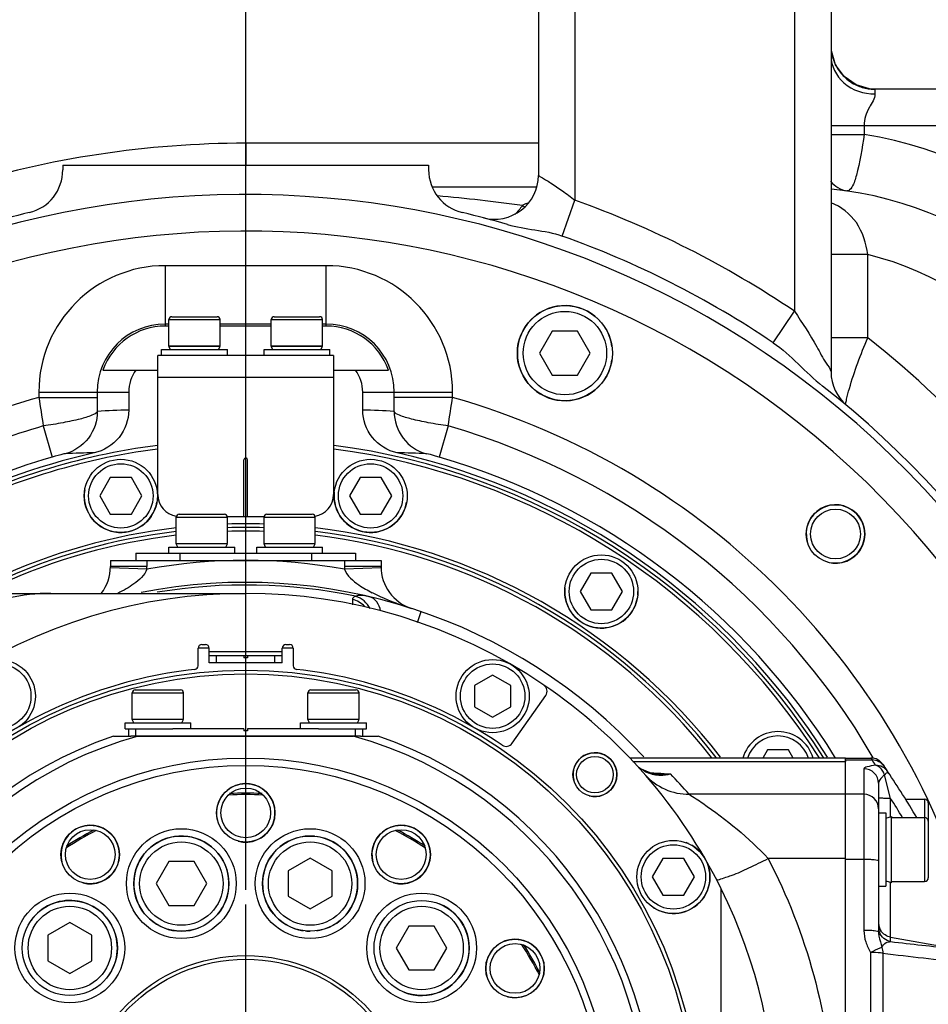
# Model space of a CAD drawing. Header units: millimetres. Extents: x 0 to 11890, y 0 to 8410.
# Tile 22 of 86: x 4151 to 4275, y 7067 to 7201. Entities that reach past the tile are written whole.
import ezdxf

# ---------------------------------------------------------------- set-up
doc = ezdxf.new("R2010")
doc.units = ezdxf.units.MM
doc.header["$LTSCALE"] = 653.95
doc.linetypes.add('CENTER', pattern=[0.6, 0.375, -0.075, 0.075, -0.075])
doc.layers.get('0').update_dxf_attribs({"linetype": 'CONTINUOUS'})
for name, color, linetype in [('204101000043_DXF_AXIS', 7, 'CONTINUOUS'), ('204101000043_DXF_DIMENSION', 7, 'CONTINUOUS'), ('304102000002DXF_CONTINUOUS_LINE', 7, 'CONTINUOUS'), ('304102000043DXF_CONTINUOUS_LINE', 7, 'CONTINUOUS'), ('304103000024DXF_CONTINUOUS_LINE', 7, 'CONTINUOUS'), ('304103000171DXF_CONTINUOUS_LINE', 7, 'CONTINUOUS'), ('304103000172DXF_CONTINUOUS_LINE', 7, 'CONTINUOUS'), ('304104000203DXF_CONTINUOUS_LINE', 7, 'CONTINUOUS'), ('304104000732DXF_CONTINUOUS_LINE', 7, 'CONTINUOUS'), ('304105000006DXF_CONTINUOUS_LINE', 7, 'CONTINUOUS'), ('304105000012DXF_CONTINUOUS_LINE', 7, 'CONTINUOUS'), ('304105000043DXF_CONTINUOUS_LINE', 7, 'CONTINUOUS'), ('304105000046_DXF_DIMENSION', 7, 'CONTINUOUS'), ('304105000150DXF_CONTINUOUS_LINE', 7, 'CONTINUOUS'), ('304301000039DXF_CONTINUOUS_LINE', 7, 'CONTINUOUS'), ('304301000101DXF_CONTINUOUS_LINE', 7, 'CONTINUOUS'), ('501023000020DXF_CONTINUOUS_LINE', 7, 'CONTINUOUS'), ('501023000047DXF_CONTINUOUS_LINE', 7, 'CONTINUOUS'), ('501023000062DXF_CONTINUOUS_LINE', 7, 'CONTINUOUS'), ('501023000114DXF_CONTINUOUS_LINE', 7, 'CONTINUOUS'), ('501023000246DXF_CONTINUOUS_LINE', 7, 'CONTINUOUS'), ('501023000258DXF_CONTINUOUS_LINE', 7, 'CONTINUOUS'), ('504001000006DXF_CONTINUOUS_LINE', 7, 'CONTINUOUS'), ('504001000007DXF_CONTINUOUS_LINE', 7, 'CONTINUOUS'), ('604006000001DXF_CONTINUOUS_LINE', 7, 'CONTINUOUS'), ('604006000002DXF_CONTINUOUS_LINE', 7, 'CONTINUOUS'), ('604006000004DXF_CONTINUOUS_LINE', 7, 'CONTINUOUS'), ('604006000006DXF_CONTINUOUS_LINE', 7, 'CONTINUOUS')]:
    doc.layers.add(name, color=color, linetype=linetype)
doc.styles.get("Standard").update_dxf_attribs({"font": 'txt', "width": 0.7})
doc.dimstyles.new('DIMSTYLE_6', dxfattribs={"dimtxt": 100, "dimasz": 60, "dimexe": 2, "dimexo": 0.2, "dimgap": 2.5, "dimtad": 1, "dimdsep": 46, "dimtxsty": 'Standard', "dimblk": '_FILLED', "dimblk1": '_FILLED', "dimblk2": '_FILLED', "dimcen": 0.09, "dimclrt": 5, "dimazin": 2, "dimtp": 0.01, "dimtm": 0.01, "dimtfac": 1, "dimtofl": 0, "dimtmove": 0, "dimatfit": 3, "dimldrblk": '_FILLED', "dimfxl": 0, "dimtolj": 1, "dimarcsym": 0})

# ---------------------------------------------------------------- blocks, each defined once
blk = doc.blocks.new('_FILLED')
at = {"color": 0, "linetype": 'ByBlock'}
blk.add_solid([(0, 0), (-1, 0.1667), (-1, -0.1667)], dxfattribs=at)
blk = doc.blocks.new('*D19')
at = {"layer": '204101000043_DXF_DIMENSION', "color": 2, "linetype": 'Continuous'}
for p, q in [((3828.24, 6900.09), (3828.24, 7364.35)), ((4181.44, 7082.18), (4181.44, 7364.35)), ((3828.24, 7344.35), (4004.84, 7344.35)), ((4181.44, 7344.35), (4004.84, 7344.35))]:
    blk.add_line(p, q, dxfattribs=at)
at = {"layer": '204101000043_DXF_DIMENSION', "color": 2, "linetype": 'Continuous', "xscale": 60, "yscale": 60, "zscale": 60, "rotation": 180}
blk.add_blockref('_FILLED', (3828.24, 7344.35), dxfattribs=at)
at = {"layer": '204101000043_DXF_DIMENSION', "color": 2, "linetype": 'Continuous', "xscale": 60, "yscale": 60, "zscale": 60}
blk.add_blockref('_FILLED', (4181.44, 7344.35), dxfattribs=at)
blk = doc.blocks.new('*D20')
at = {"layer": '304105000046_DXF_DIMENSION', "color": 2, "linetype": 'Continuous'}
for p, q in [((4181.44, 7226.45), (4181.44, 7364.35)), ((4384.44, 7112.18), (4384.44, 7364.35)), ((4181.44, 7344.35), (4282.94, 7344.35)), ((4384.44, 7344.35), (4282.94, 7344.35)), ((4282.94, 7344.35), (4623.26, 7344.35))]:
    blk.add_line(p, q, dxfattribs=at)
at = {"layer": '304105000046_DXF_DIMENSION', "color": 2, "linetype": 'Continuous', "xscale": 60, "yscale": 60, "zscale": 60, "rotation": 180}
blk.add_blockref('_FILLED', (4181.44, 7344.35), dxfattribs=at)
at = {"layer": '304105000046_DXF_DIMENSION', "color": 2, "linetype": 'Continuous', "xscale": 60, "yscale": 60, "zscale": 60}
blk.add_blockref('_FILLED', (4384.44, 7344.35), dxfattribs=at)

msp = doc.modelspace()

# ---------------------------------------------------------------- linework, layer by layer
at = {"layer": '204101000043_DXF_AXIS', "color": 7, "linetype": 'CENTER'}
msp.add_line((4181.445, 7050.181), (4181.445, 7080.181), dxfattribs=at)
at = {"layer": '304102000002DXF_CONTINUOUS_LINE', "color": 7, "linetype": 'Continuous'}
for p, q in [((4263.445, 7000.181), (4263.445, 7100.181)), ((4263.445, 7100.181), (4266.89, 7100.181)), ((4268.716, 7099.051), (4268.544, 7099.304)), ((4268.544, 7099.304), (4268.587, 7099.241)), ((4268.564, 7099.275), (4268.544, 7099.304)), ((4268.544, 7099.304), (4268.716, 7099.051)), ((4268.621, 7099.19), (4268.564, 7099.275)), ((4268.716, 7099.051), (4268.621, 7099.19)), ((4269.365, 7098.082), (4269.213, 7098.311)), ((4267.945, 7096.732), (4267.945, 7076.424))]:
    msp.add_line(p, q, dxfattribs=at)
at = {"layer": '304102000002DXF_CONTINUOUS_LINE', "color": 9, "linetype": 'Continuous'}
for p, q in [((4263.445, 7099.913), (4267.059, 7099.913)), ((4266.89, 7100.181), (4267.059, 7099.913)), ((4265.945, 7098.714), (4265.945, 7076.622)), ((4269.597, 7094.662), (4268.746, 7097.881)), ((4265.945, 7095.234), (4263.445, 7095.234)), ((4269.597, 7092.149), (4269.597, 7094.661)), ((4265.945, 7086.319), (4263.445, 7086.319)), ((4269.597, 7075.092), (4269.597, 7083.212)), ((4269.597, 7075.682), (4278.125, 7074.179)), ((4266.834, 7073.608), (4266.833, 7053.166)), ((4268.536, 7073.513), (4268.535, 7053.071))]:
    msp.add_line(p, q, dxfattribs=at)
at = {"layer": '304102000002DXF_CONTINUOUS_LINE', "color": 7, "linetype": 'Continuous'}
for centre, radius, start, end in [((4266.89, 7098.181), 2, 34.17275, 90.00001), ((4144.813, 7015.303), 149.551, 33.71449, 34.0554), ((4144.504, 7015.1), 149.921, 30.87901, 33.71343)]:
    msp.add_arc(centre, radius, start, end, dxfattribs=at)
at = {"layer": '304102000002DXF_CONTINUOUS_LINE', "color": 9, "linetype": 'Continuous'}
for centre, radius, start, end in [((4144.814, 7017.286), 147.55, 33.71448, 34.05539), ((4144.807, 7015.143), 147.972, 31.31134, 32.50585), ((4269.954, 7077.652), 2.009, 180.04614, 195.96348), ((4269.959, 7077.063), 2.014, 180.07862, 198.02901), ((4269.949, 7077.653), 2.005, 196.03678, 211.98917), ((4269.926, 7077.053), 1.981, 198.0606, 199.98814), ((4319.546, 7501.576), 429.399, 263.32012, 264.46449), ((4344.158, 7697.052), 628.108, 263.084932, 264.101496)]:
    msp.add_arc(centre, radius, start, end, dxfattribs=at)
for points in [[(4268.716, 7099.051), (4268.367, 7099.567), (4267.682, 7099.92), (4267.059, 7099.913)], [(4269.212, 7098.312), (4268.865, 7098.833), (4268.174, 7099.193), (4267.548, 7099.184)], [(4269.597, 7075.092), (4268.941, 7075.207), (4268.293, 7075.75), (4268.065, 7076.376)], [(4269.597, 7075.682), (4269.063, 7075.776), (4268.536, 7076.131), (4268.249, 7076.591)], [(4268.389, 7074.289), (4268.484, 7074.043), (4268.533, 7073.776), (4268.536, 7073.513)]]:
    msp.add_open_spline(points, degree=3, dxfattribs=at)
for points, knots in [([(4267.548, 7099.184), (4267.152, 7099.137), (4266.627, 7099.053), (4266.109, 7098.896), (4265.945, 7098.771), (4265.945, 7098.714)], [0, 0, 0, 0, 0.7000864, 0.899823, 1, 1, 1, 1]), ([(4267.945, 7096.732), (4267.945, 7097.238), (4267.513, 7098.295), (4266.454, 7098.714), (4265.945, 7098.714)], [0, 0, 0, 0, 0.4984149, 1, 1, 1, 1]), ([(4268.747, 7097.881), (4268.698, 7098.052), (4268.472, 7098.605), (4267.97, 7099.117), (4267.548, 7099.184)], [0, 0, 0, 0, 0.2936881, 1, 1, 1, 1]), ([(4269.212, 7098.312), (4269.244, 7098.264), (4268.964, 7098.094), (4268.87, 7097.976), (4268.747, 7097.881)], [0, 0, 0, 0, 0.2698874, 1, 1, 1, 1]), ([(4268.746, 7097.881), (4268.64, 7097.779), (4268.317, 7097.457), (4267.945, 7097.055), (4267.945, 7096.732)], [0, 0, 0, 0, 0.3132774, 1, 1, 1, 1]), ([(4267.945, 7093.252), (4267.945, 7093.758), (4267.513, 7094.816), (4266.454, 7095.234), (4265.945, 7095.234)], [0, 0, 0, 0, 0.4984148, 1, 1, 1, 1]), ([(4269.597, 7094.661), (4269.38, 7094.663), (4268.997, 7094.676), (4268.443, 7094.661), (4268.193, 7094.732), (4267.945, 7094.689), (4267.945, 7094.73)], [0, 0, 0, 0, 0.3941865, 0.7156421, 0.9257502, 1, 1, 1, 1]), ([(4267.945, 7086.12), (4267.945, 7086.176), (4267.655, 7086.211), (4267.317, 7086.278), (4266.661, 7086.308), (4266.2, 7086.319), (4265.945, 7086.319)], [0, 0, 0, 0, 0.0841009, 0.3006487, 0.6218016, 1, 1, 1, 1]), ([(4267.945, 7076.423), (4267.945, 7076.48), (4267.655, 7076.515), (4267.317, 7076.582), (4266.661, 7076.612), (4266.2, 7076.622), (4265.945, 7076.622)], [0, 0, 0, 0, 0.0840939, 0.3006392, 0.6217949, 1, 1, 1, 1]), ([(4265.945, 7076.622), (4265.945, 7076.095), (4266.113, 7075.027), (4266.595, 7074.079), (4266.834, 7073.608)], [0, 0, 0, 0, 0.4992946, 1, 1, 1, 1]), ([(4267.945, 7076.424), (4267.945, 7076.235), (4268.004, 7075.504), (4268.295, 7074.821), (4268.389, 7074.289)], [0, 0, 0, 0, 0.2586069, 1, 1, 1, 1]), ([(4268.389, 7074.289), (4268.294, 7074.257), (4267.762, 7074.065), (4267.248, 7073.822), (4266.834, 7073.608)], [0, 0, 0, 0, 0.1766968, 1, 1, 1, 1]), ([(4268.389, 7074.289), (4268.504, 7074.564), (4268.861, 7075), (4269.388, 7075.099), (4269.597, 7075.092)], [0, 0, 0, 0, 0.5869754, 1, 1, 1, 1]), ([(4268.536, 7073.513), (4268.43, 7073.531), (4267.864, 7073.593), (4267.295, 7073.605), (4266.834, 7073.608)], [0, 0, 0, 0, 0.188626, 1, 1, 1, 1])]:
    msp.add_open_spline(points, degree=3, knots=knots, dxfattribs=at)
at = {"layer": '304102000043DXF_CONTINUOUS_LINE', "color": 7, "linetype": 'Continuous'}
for p, q in [((4075.945, 7122.681), (4181.445, 7122.681)), ((4263.445, 7100.181), (4233.932, 7100.181)), ((4263.445, 7099.913), (4263.445, 7099.722)), ((4237.06, 7098.041), (4235.534, 7098.665)), ((4237.715, 7097.955), (4237.06, 7098.041)), ((4237.7, 7097.956), (4237.715, 7097.955))]:
    msp.add_line(p, q, dxfattribs=at)
at = {"layer": '304102000043DXF_CONTINUOUS_LINE', "color": 9, "linetype": 'Continuous'}
for p, q in [((4234.369, 7099.722), (4263.445, 7099.722)), ((4236.722, 7098.185), (4237.733, 7098.122)), ((4237.715, 7097.955), (4239.512, 7098.008)), ((4263.445, 7095.232), (4242.055, 7095.232)), ((4263.445, 7086.452), (4252.847, 7086.452))]:
    msp.add_line(p, q, dxfattribs=at)
for centre, radius, start, end in [((4238.19, 7102.572), 4.733, 223.61211, 236.1088), ((4238.146, 7102.525), 4.669, 236.24029, 253.15173), ((4238.188, 7102.686), 4.835, 253.23084, 264.23123), ((4238.21, 7102.895), 5.046, 264.21213, 268.83063), ((4181.439, 7042.249), 80.508, 41.15565, 43.83543)]:
    msp.add_arc(centre, radius, start, end, dxfattribs=at)
at = {"layer": '304102000043DXF_CONTINUOUS_LINE', "color": 7, "linetype": 'Continuous'}
msp.add_arc((4181.445, 7050.181), 72.5, 333.70505, 26.29495, dxfattribs=at)
msp.add_open_spline([(4154.792, 7122.681), (4152.826, 7122.681), (4149.041, 7122.257), (4144.972, 7120.702), (4143.897, 7119.094)], degree=3, knots=[0, 0, 0, 0, 0.5040126, 1, 1, 1, 1], dxfattribs=at)
at = {"layer": '304102000043DXF_CONTINUOUS_LINE', "color": 9, "linetype": 'Continuous'}
for points in [[(4236.032, 7097.894), (4237.476, 7096.241), (4239.86, 7095.197), (4242.055, 7095.232)], [(4237.733, 7098.122), (4238.326, 7098.084), (4238.919, 7098.046), (4239.512, 7098.008)], [(4238.107, 7097.851), (4238.578, 7097.841), (4239.054, 7097.897), (4239.512, 7098.008)], [(4252.847, 7086.452), (4258.094, 7076.373), (4261.224, 7064.915), (4261.83, 7053.568)]]:
    msp.add_open_spline(points, degree=3, dxfattribs=at)
for points, knots in [([(4242.055, 7095.232), (4242.687, 7094.83), (4246.562, 7092.278), (4250.184, 7089.292), (4252.847, 7086.452)], [0, 0, 0, 0, 0.1612536, 1, 1, 1, 1]), ([(4245.751, 7083.661), (4245.85, 7083.471), (4246.878, 7083.835), (4248.131, 7084.204), (4250.398, 7085.237), (4251.977, 7086.006), (4252.847, 7086.452)], [0, 0, 0, 0, 0.0836503, 0.2981374, 0.6183324, 1, 1, 1, 1])]:
    msp.add_open_spline(points, degree=3, knots=knots, dxfattribs=at)
at = {"layer": '304103000024DXF_CONTINUOUS_LINE', "color": 7, "linetype": 'Continuous'}
for p, q in [((4221.445, 7235.181), (4221.445, 7179.796)), ((4261.445, 7235.181), (4261.445, 7152.943)), ((4297.445, 7191.584), (4267.394, 7191.584)), ((4156.445, 7181.181), (4156.445, 7180.546)), ((4156.445, 7181.181), (4206.445, 7181.181)), ((4206.445, 7181.181), (4206.445, 7180.546)), ((4221.146, 7178.181), (4206.994, 7178.181))]:
    msp.add_line(p, q, dxfattribs=at)
at = {"layer": '304103000024DXF_CONTINUOUS_LINE', "color": 9, "linetype": 'Continuous'}
for p, q in [((4226.445, 7235.181), (4226.444, 7176.399)), ((4256.445, 7235.181), (4256.445, 7161.226)), ((4267.445, 7191.563), (4267.445, 7190.914)), ((4297.445, 7186.584), (4261.445, 7186.584)), ((4265.971, 7186.584), (4265.971, 7185.393)), ((4261.445, 7185.393), (4265.971, 7185.393)), ((4181.445, 7184.181), (4181.445, 7181.181)), ((4221.445, 7184.181), (4181.445, 7184.181)), ((4224.698, 7171.505), (4226.444, 7176.399)), ((4266.482, 7168.964), (4261.445, 7168.964)), ((4266.482, 7157.594), (4266.482, 7168.964)), ((4253.543, 7156.915), (4256.45, 7161.222)), ((4266.482, 7157.594), (4261.445, 7157.594))]:
    msp.add_line(p, q, dxfattribs=at)
at = {"layer": '304103000024DXF_CONTINUOUS_LINE', "color": 7, "linetype": 'Continuous'}
msp.add_lwpolyline([(4267.393, 7191.584), (4266.708, 7191.624), (4264.874, 7192.147), (4263.236, 7193.284), (4262.055, 7194.916), (4261.49, 7196.804)], dxfattribs=at)
at = {"layer": '304103000024DXF_CONTINUOUS_LINE', "color": 9, "linetype": 'Continuous'}
msp.add_lwpolyline([(4267.394, 7191.584), (4267.432, 7191.579), (4267.445, 7191.563)], dxfattribs=at)
for centre, radius, start, end in [((4267.455, 7197.55), 6.011, 193.5729, 197.30115), ((4267.363, 7197.52), 5.914, 197.28888, 204.19582), ((4267.449, 7197.569), 6.012, 204.28196, 222.29651), ((4267.402, 7197.531), 5.952, 222.33136, 225.39842), ((4267.424, 7197.544), 5.976, 246.10264, 253.2842), ((4267.455, 7197.643), 6.079, 253.27233, 268.91171), ((4267.445, 7197.457), 5.893, 268.97984, 269.99948), ((4256.445, 7128.181), 58, 15.09019, 80.54655), ((4181.445, 7050.181), 134, 90, 107.23892), ((4182.786, 6905.842), 272.287, 82.30327, 84.75694), ((4181.445, 7050.181), 134, 55.96484, 70.37777), ((4223.17, 7182.44), 7.814, 239.94937, 242.72985), ((4256.445, 7128.181), 42, 0, 76.17342), ((4181.445, 7050.181), 137, 31.34924, 51.63187)]:
    msp.add_arc(centre, radius, start, end, dxfattribs=at)
at = {"layer": '304103000024DXF_CONTINUOUS_LINE', "color": 7, "linetype": 'Continuous'}
for centre, radius, start, end in [((4150.445, 7180.546), 6, 283.37617, 360), ((4212.445, 7180.546), 6, 180, 256.62383), ((4215.445, 7179.796), 6, 255.30177, 359.9998), ((4256.445, 7128.181), 50, 12.89996, 84.24631), ((4181.445, 7050.181), 128, 103.37617, 106.22884), ((4181.445, 7050.181), 128, 73.77063, 76.62383), ((4181.445, 7050.181), 128.804, 55.96138, 70.37819), ((4267.444, 7152.943), 6, 180.00143, 230.0745), ((4181.445, 7050.181), 128, 13.37122, 51.97227)]:
    msp.add_arc(centre, radius, start, end, dxfattribs=at)
at = {"layer": '304103000024DXF_CONTINUOUS_LINE', "color": 9, "linetype": 'Continuous'}
for points, knots in [([(4261.445, 7196.11), (4261.445, 7194.753), (4262.936, 7191.842), (4265.942, 7190.914), (4267.445, 7190.914)], [0, 0, 0, 0, 0.4746836, 1, 1, 1, 1]), ([(4267.445, 7190.914), (4267.445, 7190.256), (4266.454, 7188.943), (4265.97, 7187.453), (4265.971, 7186.584)], [0, 0, 0, 0, 0.4312504, 1, 1, 1, 1]), ([(4265.971, 7185.393), (4265.739, 7183.513), (4265.235, 7180.963), (4264.565, 7178.495), (4263.901, 7177.622), (4263.629, 7177.662)], [0, 0, 0, 0, 0.6874254, 0.900482, 1, 1, 1, 1]), ([(4221.445, 7179.796), (4221.461, 7179.838), (4221.67, 7179.593), (4221.95, 7179.542), (4222.495, 7179.152), (4223.43, 7178.593), (4224.789, 7177.653), (4225.88, 7176.842), (4226.444, 7176.399)], [0, 0, 0, 0, 0.0225571, 0.0881259, 0.1909129, 0.3231263, 0.6443588, 1, 1, 1, 1]), ([(4219.97, 7175.999), (4219.847, 7175.951), (4219.605, 7175.849), (4219.369, 7175.735), (4219.253, 7175.675)], [0, 0, 0, 0, 0.5024244, 1, 1, 1, 1]), ([(4266.482, 7168.964), (4266.222, 7170.49), (4265.389, 7173.522), (4262.827, 7175.509), (4261.471, 7176.056)], [0, 0, 0, 0, 0.5142945, 1, 1, 1, 1]), ([(4256.445, 7161.225), (4257.515, 7159.635), (4259.07, 7157.325), (4260.491, 7154.457), (4261.342, 7153.393), (4261.445, 7152.942)], [0, 0, 0, 0, 0.5941355, 0.856861, 1, 1, 1, 1]), ([(4263.577, 7149.208), (4263.685, 7149.7), (4264.464, 7152.557), (4265.496, 7155.344), (4266.482, 7157.594)], [0, 0, 0, 0, 0.1699867, 1, 1, 1, 1]), ([(4263.477, 7148.643), (4263.485, 7148.724), (4263.515, 7148.913), (4263.553, 7149.101), (4263.577, 7149.208)], [0, 0, 0, 0, 0.4252703, 1, 1, 1, 1])]:
    msp.add_open_spline(points, degree=3, knots=knots, dxfattribs=at)
for points in [[(4263.223, 7193.293), (4263.734, 7192.789), (4264.347, 7192.371), (4265.003, 7192.08)], [(4261.394, 7178.985), (4261.947, 7178.319), (4262.772, 7177.786), (4263.629, 7177.662)], [(4219.255, 7175.675), (4218.951, 7175.242), (4218.614, 7174.828), (4218.235, 7174.458)]]:
    msp.add_open_spline(points, degree=3, dxfattribs=at)
at = {"layer": '304103000024DXF_CONTINUOUS_LINE', "color": 7, "linetype": 'Continuous'}
for points in [[(4217.218, 7173.08), (4219.665, 7172.368), (4222.298, 7172.36), (4224.698, 7171.505)], [(4253.543, 7156.915), (4256.02, 7155.239), (4257.942, 7152.851), (4260.298, 7151.008)]]:
    msp.add_open_spline(points, degree=3, dxfattribs=at)
at = {"layer": '304103000171DXF_CONTINUOUS_LINE', "color": 7, "linetype": 'Continuous'}
for p, q in [((4162.945, 7127.181), (4162.945, 7126.337)), ((4162.945, 7127.181), (4199.945, 7127.181)), ((4199.945, 7127.181), (4199.945, 7126.337)), ((4199.948, 7126.146), (4199.945, 7126.337)), ((4198.339, 7122.226), (4198.338, 7122.227))]:
    msp.add_line(p, q, dxfattribs=at)
at = {"layer": '304103000171DXF_CONTINUOUS_LINE', "color": 9, "linetype": 'Continuous'}
for p, q in [((4167.945, 7127.181), (4167.945, 7126.337)), ((4194.945, 7127.181), (4194.945, 7126.337)), ((4167.939, 7125.987), (4162.942, 7126.146)), ((4167.945, 7126.337), (4162.945, 7126.337)), ((4199.945, 7126.337), (4194.945, 7126.337)), ((4199.948, 7126.146), (4194.95, 7125.987)), ((4196.032, 7121.833), (4196.038, 7121.133)), ((4204.904, 7118.695), (4205.416, 7120.19))]:
    msp.add_line(p, q, dxfattribs=at)
for centre, radius, start, end in [((4181.445, 7050.181), 77, 79.89824, 100.10176), ((4156.945, 7126.337), 11, 358.17787, 360), ((4205.945, 7126.337), 11, 180, 181.82209), ((4181.445, 7050.181), 73.64, 78.23611, 99.44387), ((4210.535, 7146.018), 26.067, 243.08098, 245.76328)]:
    msp.add_arc(centre, radius, start, end, dxfattribs=at)
at = {"layer": '304103000171DXF_CONTINUOUS_LINE', "color": 7, "linetype": 'Continuous'}
for centre, radius, start, end in [((4156.945, 7126.337), 6, 322.45625, 360), ((4205.945, 7126.337), 6, 180, 252.16662), ((4181.445, 7050.181), 74, 42.68758, 101.14935)]:
    msp.add_arc(centre, radius, start, end, dxfattribs=at)
at = {"layer": '304103000171DXF_CONTINUOUS_LINE', "color": 9, "linetype": 'Continuous'}
for points in [[(4167.939, 7125.987), (4167.642, 7125.139), (4166.885, 7124.491), (4166.155, 7123.966)], [(4194.95, 7125.987), (4195.273, 7125.067), (4196.123, 7124.382), (4196.927, 7123.831)], [(4166.155, 7123.966), (4165.467, 7123.471), (4164.721, 7123.056), (4163.962, 7122.678)], [(4196.927, 7123.831), (4197.502, 7123.436), (4198.112, 7123.092), (4198.734, 7122.775)], [(4197.703, 7120.884), (4197.277, 7121.362), (4196.661, 7121.709), (4196.032, 7121.833)], [(4198.437, 7120.58), (4198.077, 7121.37), (4197.298, 7122.053), (4196.458, 7122.274)], [(4199.883, 7120.313), (4199.743, 7121.121), (4199.136, 7122.04), (4198.338, 7122.227)], [(4199.834, 7122.249), (4201.223, 7121.622), (4202.657, 7121.092), (4204.107, 7120.625)]]:
    msp.add_open_spline(points, degree=3, dxfattribs=at)
for points, knots in [([(4198.338, 7122.227), (4198.139, 7122.273), (4197.53, 7122.394), (4196.842, 7122.46), (4196.458, 7122.274)], [0, 0, 0, 0, 0.3239979, 1, 1, 1, 1]), ([(4196.458, 7122.274), (4196.342, 7122.228), (4196.14, 7122.135), (4196.031, 7121.922), (4196.032, 7121.833)], [0, 0, 0, 0, 0.584268, 1, 1, 1, 1])]:
    msp.add_open_spline(points, degree=3, knots=knots, dxfattribs=at)
at = {"layer": '304103000172DXF_CONTINUOUS_LINE', "color": 9, "linetype": 'Continuous'}
for p, q in [((4170.445, 7167.454), (4170.445, 7159.205)), ((4192.445, 7167.454), (4170.445, 7167.454)), ((4192.445, 7159.205), (4192.445, 7167.454)), ((4170.945, 7159.485), (4170.445, 7159.485)), ((4184.945, 7159.485), (4177.945, 7159.485)), ((4192.445, 7159.485), (4191.945, 7159.485)), ((4153.171, 7150.181), (4153.171, 7149.461)), ((4153.171, 7150.181), (4165.445, 7150.181)), ((4153.171, 7149.46), (4161.14, 7149.46)), ((4161.14, 7150.181), (4161.14, 7149.46)), ((4197.445, 7150.181), (4209.718, 7150.181)), ((4201.749, 7149.46), (4201.749, 7150.181)), ((4209.718, 7149.46), (4201.749, 7149.46)), ((4209.718, 7149.461), (4209.718, 7150.181)), ((4153.774, 7145.558), (4155.009, 7141.301)), ((4209.115, 7145.558), (4207.88, 7141.301))]:
    msp.add_line(p, q, dxfattribs=at)
at = {"layer": '304103000172DXF_CONTINUOUS_LINE', "color": 7, "linetype": 'Continuous'}
for p, q in [((4170.945, 7159.205), (4170.445, 7159.205)), ((4184.945, 7159.205), (4177.945, 7159.205)), ((4192.445, 7159.205), (4191.945, 7159.205)), ((4161.933, 7153.181), (4169.445, 7153.181)), ((4193.445, 7153.181), (4200.956, 7153.181)), ((4165.445, 7150.181), (4165.445, 7147.727)), ((4197.445, 7147.727), (4197.445, 7150.181))]:
    msp.add_line(p, q, dxfattribs=at)
for radius in [4, 3.4]:
    msp.add_circle((4262.055, 7130.791), radius, dxfattribs=at)
for centre, radius, start, end in [((4181.445, 7050.181), 127, 226.42711, 133.57271), ((4170.445, 7150.181), 9.024, 90, 160.58372), ((4192.445, 7150.181), 9.024, 19.41628, 90), ((4170.445, 7150.181), 5, 143.1301, 180), ((4192.445, 7150.181), 5, 0, 36.8699), ((4181.445, 7050.181), 94, 102.71723, 117.4619), ((4181.445, 7050.181), 94, 32.22625, 77.28277)]:
    msp.add_arc(centre, radius, start, end, dxfattribs=at)
at = {"layer": '304103000172DXF_CONTINUOUS_LINE', "color": 9, "linetype": 'Continuous'}
for centre, radius, start, end in [((4181.445, 7050.181), 122, 226.55582, 133.44395), ((4170.445, 7150.181), 17.274, 90, 180), ((4192.445, 7150.181), 17.274, 0, 90), ((4170.445, 7150.181), 9.304, 90, 180), ((4192.445, 7150.181), 9.304, 0, 90), ((4181.445, 7050.181), 103.227, 105.8963, 124.92303), ((4393.919, 7184.685), 243.312, 188.32402, 189.25391), ((4244.011, 7149.441), 82.871, 179.98684, 181.30877), ((4118.878, 7149.441), 82.871, 358.69123, 0.01316), ((3968.967, 7184.686), 243.314, 350.7461, 351.67597), ((4181.445, 7050.181), 103.227, 15.17836, 74.1037), ((4167.556, 7046.137), 101.613, 91.19085, 93.60795), ((4195.333, 7046.136), 101.613, 86.39206, 88.80915), ((4181.445, 7050.181), 99.31, 106.17827, 121.79729), ((4181.445, 7050.181), 99.31, 30.26021, 73.82173), ((4181.445, 7050.181), 94.878, 106.17827, 117.86887), ((4161.582, 7046.388), 95.491, 90.49863, 92.90263), ((4201.307, 7046.388), 95.491, 87.09733, 89.50133), ((4181.445, 7050.181), 94.878, 31.80308, 73.82173)]:
    msp.add_arc(centre, radius, start, end, dxfattribs=at)
at = {"layer": '304103000172DXF_CONTINUOUS_LINE', "color": 2, "linetype": 'Continuous'}
msp.add_arc((4262.055, 7130.791), 4, 255, 195, dxfattribs=at)
at = {"layer": '304103000172DXF_CONTINUOUS_LINE', "color": 9, "linetype": 'Continuous'}
for points, knots in [([(4161.162, 7147.548), (4161.041, 7147.272), (4160.145, 7146.872), (4158.621, 7146.421), (4156.357, 7145.96), (4154.682, 7145.685), (4153.774, 7145.558)], [0, 0, 0, 0, 0.1169831, 0.337726, 0.6442421, 1, 1, 1, 1]), ([(4161.162, 7147.548), (4161.163, 7146.265), (4160.296, 7143.628), (4157.982, 7142.091), (4156.747, 7141.756)], [0, 0, 0, 0, 0.5005761, 1, 1, 1, 1]), ([(4201.727, 7147.548), (4201.727, 7146.265), (4202.593, 7143.628), (4204.907, 7142.091), (4206.142, 7141.756)], [0, 0, 0, 0, 0.5005759, 1, 1, 1, 1]), ([(4209.115, 7145.558), (4208.207, 7145.685), (4206.531, 7145.961), (4204.267, 7146.422), (4202.743, 7146.872), (4201.848, 7147.272), (4201.727, 7147.548)], [0, 0, 0, 0, 0.3559208, 0.6625596, 0.8831108, 1, 1, 1, 1]), ([(4156.747, 7141.756), (4156.691, 7141.753), (4156.109, 7141.594), (4155.531, 7141.453), (4155.009, 7141.301)], [0, 0, 0, 0, 0.0934638, 1, 1, 1, 1]), ([(4207.88, 7141.301), (4207.664, 7141.364), (4207.086, 7141.509), (4206.516, 7141.737), (4206.142, 7141.756)], [0, 0, 0, 0, 0.3755836, 1, 1, 1, 1])]:
    msp.add_open_spline(points, degree=3, knots=knots, dxfattribs=at)
at = {"layer": '304103000172DXF_CONTINUOUS_LINE', "color": 7, "linetype": 'Continuous'}
for points, knots in [([(4165.445, 7147.727), (4165.445, 7146.403), (4164.504, 7143.672), (4162.044, 7142.166), (4160.751, 7141.875)], [0, 0, 0, 0, 0.4999379, 1, 1, 1, 1]), ([(4202.138, 7141.875), (4200.845, 7142.166), (4198.385, 7143.672), (4197.445, 7146.403), (4197.445, 7147.727)], [0, 0, 0, 0, 0.5000621, 1, 1, 1, 1])]:
    msp.add_open_spline(points, degree=3, knots=knots, dxfattribs=at)
at = {"layer": '304104000203DXF_CONTINUOUS_LINE', "color": 7, "linetype": 'Continuous'}
for p, q in [((4163.361, 7103.181), (4165.762, 7103.181)), ((4166.445, 7103.181), (4196.142, 7103.181)), ((4197.127, 7103.181), (4199.528, 7103.181))]:
    msp.add_line(p, q, dxfattribs=at)
for centre, radius in [((4181.445, 7050.181), 50), ((4181.445, 7050.181), 49), ((4181.445, 7092.681), 4), ((4181.445, 7092.681), 3.4), ((4160.195, 7086.987), 4), ((4160.195, 7086.987), 3.4), ((4172.645, 7083.022), 7.5), ((4190.244, 7083.022), 7.5), ((4202.695, 7086.987), 4), ((4202.695, 7086.987), 3.4), ((4157.403, 7074.222), 7.5), ((4205.486, 7074.222), 7.5), ((4218.251, 7071.431), 4), ((4218.251, 7071.431), 3.4), ((4181.445, 7050.181), 23), ((4181.445, 7050.181), 22.5)]:
    msp.add_circle(centre, radius, dxfattribs=at)
for radius, start, end in [(56, 108.8392, 71.1608), (55, 105.49873, 74.50127)]:
    msp.add_arc((4181.445, 7050.181), radius, start, end, dxfattribs=at)
at = {"layer": '304104000203DXF_CONTINUOUS_LINE', "color": 2, "linetype": 'Continuous'}
for centre in [(4181.445, 7092.681), (4160.195, 7086.987), (4202.695, 7086.987), (4218.251, 7071.431)]:
    msp.add_arc(centre, 4, 255, 195, dxfattribs=at)
at = {"layer": '304104000732DXF_CONTINUOUS_LINE', "color": 7, "linetype": 'Continuous'}
for radius, start, end in [(81.5, 96.70989, 114.72738), (81, 96.74999, 114.65493), (81, 88.22804, 91.77196), (81.5, 88.24109, 91.75891), (81, 38.16356, 83.25001), (81.5, 37.89577, 83.29011)]:
    msp.add_arc((4181.445, 7050.181), radius, start, end, dxfattribs=at)
at = {"layer": '304105000006DXF_CONTINUOUS_LINE', "color": 7, "linetype": 'Continuous'}
for p, q in [((4165.445, 7103.181), (4165.445, 7104.181)), ((4165.445, 7104.181), (4167.404, 7104.181)), ((4181.195, 7104.181), (4171.485, 7104.181)), ((4181.195, 7104.181), (4181.195, 7103.881)), ((4181.695, 7103.881), (4181.195, 7103.881)), ((4181.695, 7104.181), (4181.695, 7103.881)), ((4191.404, 7104.181), (4181.695, 7104.181)), ((4195.485, 7104.181), (4197.445, 7104.181)), ((4197.445, 7103.181), (4197.445, 7104.181)), ((4197.127, 7103.181), (4165.762, 7103.181))]:
    msp.add_line(p, q, dxfattribs=at)
at = {"layer": '304105000006DXF_CONTINUOUS_LINE', "color": 9, "linetype": 'Continuous'}
for p, q in [((4166.445, 7103.181), (4166.445, 7104.181)), ((4196.445, 7103.181), (4196.445, 7104.181))]:
    msp.add_line(p, q, dxfattribs=at)
at = {"layer": '304105000012DXF_CONTINUOUS_LINE', "color": 7, "linetype": 'Continuous'}
for p, q in [((4166.445, 7128.181), (4166.445, 7127.181)), ((4166.445, 7128.181), (4196.445, 7128.181)), ((4196.445, 7128.181), (4196.445, 7127.181))]:
    msp.add_line(p, q, dxfattribs=at)
at = {"layer": '304105000012DXF_CONTINUOUS_LINE', "color": 9, "linetype": 'Continuous'}
for p, q in [((4172.445, 7128.181), (4172.445, 7127.181)), ((4190.445, 7128.181), (4190.445, 7127.181))]:
    msp.add_line(p, q, dxfattribs=at)
at = {"layer": '304105000043DXF_CONTINUOUS_LINE', "color": 7, "linetype": 'Continuous'}
for p, q in [((4169.445, 7136.181), (4169.445, 7155.181)), ((4193.445, 7155.181), (4169.445, 7155.181)), ((4193.445, 7155.181), (4193.445, 7136.181)), ((4181.195, 7133.181), (4181.195, 7140.931)), ((4181.695, 7133.181), (4181.695, 7140.931)), ((4178.945, 7133.181), (4183.945, 7133.181))]:
    msp.add_line(p, q, dxfattribs=at)
at = {"layer": '304105000043DXF_CONTINUOUS_LINE', "color": 9, "linetype": 'Continuous'}
msp.add_line((4193.445, 7152.181), (4169.445, 7152.181), dxfattribs=at)
at = {"layer": '304105000043DXF_CONTINUOUS_LINE', "color": 7, "linetype": 'Continuous'}
for centre, radius, start, end in [((4181.445, 7140.931), 0.25, 0, 180), ((4172.445, 7136.181), 3, 180, 260.6996), ((4190.445, 7136.181), 3, 279.3004, 360)]:
    msp.add_arc(centre, radius, start, end, dxfattribs=at)
at = {"layer": '304105000150DXF_CONTINUOUS_LINE', "color": 7, "linetype": 'Continuous'}
for p, q in [((4175.445, 7115.681), (4175.945, 7115.681)), ((4186.945, 7115.681), (4187.445, 7115.681)), ((4174.945, 7112.791), (4174.945, 7115.181)), ((4176.445, 7113.181), (4176.445, 7115.181)), ((4186.445, 7113.181), (4186.445, 7115.181)), ((4187.945, 7115.181), (4187.945, 7112.791)), ((4176.445, 7114.181), (4186.445, 7114.181)), ((4186.445, 7113.181), (4176.445, 7113.181)), ((4177.445, 7113.181), (4177.445, 7114.181)), ((4181.195, 7114.181), (4181.195, 7113.881)), ((4181.695, 7113.881), (4181.195, 7113.881)), ((4181.695, 7114.181), (4181.695, 7113.881)), ((4185.445, 7113.181), (4185.445, 7114.181)), ((4217.862, 7102.19), (4222.451, 7108.744))]:
    msp.add_line(p, q, dxfattribs=at)
at = {"layer": '304105000150DXF_CONTINUOUS_LINE', "color": 9, "linetype": 'Continuous'}
msp.add_line((4186.445, 7114.681), (4176.445, 7114.681), dxfattribs=at)
at = {"layer": '304105000150DXF_CONTINUOUS_LINE', "color": 7, "linetype": 'Continuous'}
for centre, radius, start, end in [((4181.445, 7050.181), 72.5, 55.80137, 124.19863), ((4175.445, 7115.181), 0.5, 90, 180), ((4175.945, 7115.181), 0.5, 0, 90), ((4186.945, 7115.181), 0.5, 90, 180), ((4187.445, 7115.181), 0.5, 0, 90), ((4181.445, 7050.181), 62.5, 96.37937, 124.09767), ((4174.445, 7112.791), 0.5, 276.37937, 360), ((4188.445, 7112.791), 0.5, 180, 263.62063), ((4181.445, 7050.181), 62.5, 55.90233, 83.62063), ((4221.632, 7109.318), 1, 325, 55.80137), ((4217.043, 7102.764), 1, 235.90233, 325)]:
    msp.add_arc(centre, radius, start, end, dxfattribs=at)
at = {"layer": '304301000039DXF_CONTINUOUS_LINE', "color": 7, "linetype": 'Continuous'}
for p, q in [((4176.445, 7115.181), (4174.945, 7115.181)), ((4187.945, 7115.181), (4186.445, 7115.181)), ((4246.445, 7057.181), (4246.445, 7082.294))]:
    msp.add_line(p, q, dxfattribs=at)
for centre, radius in [((4181.445, 7050.181), 62), ((4181.445, 7050.181), 61.5), ((4229.174, 7097.91), 3), ((4229.174, 7097.91), 2.5)]:
    msp.add_circle(centre, radius, dxfattribs=at)
for radius, start, end in [(72.5, 26.29156, 55.80147), (45, 86.9718, 93.0282), (45.2, 87.1706, 92.8294), (45, 117.00877, 123.09521), (45.2, 117.33264, 122.84048), (45, 56.90479, 62.99123), (45.2, 57.15952, 62.66736), (45, 26.87173, 33.0799), (45.2, 27.33264, 32.84048)]:
    msp.add_arc((4181.445, 7050.181), radius, start, end, dxfattribs=at)
at = {"layer": '304301000039DXF_CONTINUOUS_LINE', "color": 2, "linetype": 'Continuous'}
msp.add_arc((4229.174, 7097.91), 3, 255, 195, dxfattribs=at)
at = {"layer": '304301000101DXF_CONTINUOUS_LINE', "color": 7, "linetype": 'Continuous'}
for radius, start, end in [(93.5, 97.39144, 117.35786), (93.5, 32.37371, 82.60856), (93, 97.44058, 117.21599), (93, 32.57307, 82.55942)]:
    msp.add_arc((4181.445, 7050.181), radius, start, end, dxfattribs=at)
at = {"layer": '304301000101DXF_CONTINUOUS_LINE', "color": 9, "linetype": 'Continuous'}
for start, end in [(88.2499, 91.7501), (96.66319, 114.82304), (37.6795, 83.33681)]:
    msp.add_arc((4181.445, 7050.181), 82, start, end, dxfattribs=at)
at = {"layer": '501023000020DXF_CONTINUOUS_LINE', "color": 7, "linetype": 'Continuous'}
for p, q in [((4170.945, 7156.481), (4170.945, 7160.081)), ((4171.345, 7160.481), (4177.545, 7160.481)), ((4177.945, 7156.481), (4177.945, 7160.081)), ((4184.945, 7156.481), (4184.945, 7160.081)), ((4185.345, 7160.481), (4191.545, 7160.481)), ((4191.945, 7156.481), (4191.945, 7160.081)), ((4170.945, 7156.481), (4177.945, 7156.481)), ((4184.945, 7156.481), (4191.945, 7156.481)), ((4172.345, 7133.481), (4178.545, 7133.481)), ((4184.345, 7133.481), (4190.545, 7133.481)), ((4171.945, 7129.481), (4171.945, 7133.081)), ((4178.945, 7129.481), (4178.945, 7133.081)), ((4183.945, 7129.481), (4183.945, 7133.081)), ((4190.945, 7129.481), (4190.945, 7133.081)), ((4171.945, 7129.481), (4178.945, 7129.481)), ((4183.945, 7129.481), (4190.945, 7129.481)), ((4165.945, 7105.481), (4165.945, 7109.081)), ((4166.345, 7109.481), (4172.545, 7109.481)), ((4172.945, 7105.481), (4172.945, 7109.081)), ((4189.945, 7105.481), (4189.945, 7109.081)), ((4190.345, 7109.481), (4196.545, 7109.481)), ((4196.945, 7105.481), (4196.945, 7109.081)), ((4165.945, 7105.481), (4172.945, 7105.481)), ((4189.945, 7105.481), (4196.945, 7105.481))]:
    msp.add_line(p, q, dxfattribs=at)
at = {"layer": '501023000020DXF_CONTINUOUS_LINE', "color": 9, "linetype": 'Continuous'}
for p, q in [((4170.945, 7160.081), (4177.945, 7160.081)), ((4184.945, 7160.081), (4191.945, 7160.081)), ((4171.945, 7133.081), (4178.945, 7133.081)), ((4183.945, 7133.081), (4190.945, 7133.081)), ((4165.945, 7109.081), (4172.945, 7109.081)), ((4189.945, 7109.081), (4196.945, 7109.081))]:
    msp.add_line(p, q, dxfattribs=at)
at = {"layer": '501023000020DXF_CONTINUOUS_LINE', "color": 7, "linetype": 'Continuous'}
for centre, start, end in [((4171.345, 7160.081), 90, 180), ((4177.545, 7160.081), 0, 90), ((4185.345, 7160.081), 90, 180), ((4191.545, 7160.081), 0, 90), ((4172.345, 7133.081), 90, 180), ((4178.545, 7133.081), 0, 90), ((4184.345, 7133.081), 90, 180), ((4190.545, 7133.081), 0, 90), ((4166.345, 7109.081), 90, 180), ((4172.545, 7109.081), 0, 90), ((4190.345, 7109.081), 90, 180), ((4196.545, 7109.081), 0, 90)]:
    msp.add_arc(centre, 0.4, start, end, dxfattribs=at)
at = {"layer": '501023000047DXF_CONTINUOUS_LINE', "color": 7, "linetype": 'Continuous'}
for p, q in [((4223.338, 7158.503), (4221.606, 7155.503)), ((4226.803, 7158.503), (4223.338, 7158.503)), ((4228.535, 7155.503), (4226.803, 7158.503)), ((4221.606, 7155.503), (4223.338, 7152.503)), ((4226.803, 7152.503), (4228.535, 7155.503)), ((4223.338, 7152.503), (4226.803, 7152.503))]:
    msp.add_line(p, q, dxfattribs=at)
msp.add_circle((4225.071, 7155.503), 6.5, dxfattribs=at)
at = {"layer": '501023000047DXF_CONTINUOUS_LINE', "color": 9, "linetype": 'Continuous'}
msp.add_circle((4225.071, 7155.503), 5.7, dxfattribs=at)
at = {"layer": '501023000062DXF_CONTINUOUS_LINE', "color": 7, "linetype": 'Continuous'}
for p, q in [((4271.638, 7094.541), (4274.245, 7094.541)), ((4274.745, 7094.041), (4274.745, 7091.541)), ((4269.755, 7092.041), (4274.245, 7092.041)), ((4274.745, 7091.541), (4274.745, 7083.821)), ((4269.755, 7083.321), (4274.245, 7083.321))]:
    msp.add_line(p, q, dxfattribs=at)
at = {"layer": '501023000062DXF_CONTINUOUS_LINE', "color": 9, "linetype": 'Continuous'}
for p, q in [((4274.245, 7094.541), (4274.245, 7092.041)), ((4274.245, 7092.041), (4274.245, 7083.321))]:
    msp.add_line(p, q, dxfattribs=at)
at = {"layer": '501023000062DXF_CONTINUOUS_LINE', "color": 7, "linetype": 'Continuous'}
for centre, start, end in [((4274.245, 7094.041), 0, 90), ((4274.245, 7091.541), 0, 90), ((4274.245, 7083.821), 270, 360)]:
    msp.add_arc(centre, 0.5, start, end, dxfattribs=at)
at = {"layer": '501023000114DXF_CONTINUOUS_LINE', "color": 7, "linetype": 'Continuous'}
for p, q in [((4162.931, 7138.499), (4161.487, 7135.999)), ((4165.818, 7138.499), (4162.931, 7138.499)), ((4167.261, 7135.999), (4165.818, 7138.499)), ((4197.072, 7138.499), (4195.628, 7135.999)), ((4199.958, 7138.499), (4197.072, 7138.499)), ((4201.402, 7135.999), (4199.958, 7138.499)), ((4161.487, 7135.999), (4162.931, 7133.499)), ((4165.818, 7133.499), (4167.261, 7135.999)), ((4195.628, 7135.999), (4197.072, 7133.499)), ((4199.958, 7133.499), (4201.402, 7135.999)), ((4162.931, 7133.499), (4165.818, 7133.499)), ((4197.072, 7133.499), (4199.958, 7133.499)), ((4228.614, 7125.434), (4227.17, 7122.934)), ((4231.5, 7125.434), (4228.614, 7125.434)), ((4232.944, 7122.934), (4231.5, 7125.434)), ((4227.17, 7122.934), (4228.614, 7120.434)), ((4231.5, 7120.434), (4232.944, 7122.934)), ((4228.614, 7120.434), (4231.5, 7120.434)), ((4252.755, 7101.293), (4252.113, 7100.181)), ((4255.642, 7101.293), (4252.755, 7101.293)), ((4256.284, 7100.181), (4255.642, 7101.293))]:
    msp.add_line(p, q, dxfattribs=at)
for centre in [(4164.374, 7135.999), (4198.515, 7135.999), (4230.057, 7122.934)]:
    msp.add_circle(centre, 5, dxfattribs=at)
at = {"layer": '501023000114DXF_CONTINUOUS_LINE', "color": 9, "linetype": 'Continuous'}
for centre in [(4164.374, 7135.999), (4198.515, 7135.999), (4230.057, 7122.934)]:
    msp.add_circle(centre, 4.4, dxfattribs=at)
at = {"layer": '501023000114DXF_CONTINUOUS_LINE', "color": 7, "linetype": 'Continuous'}
msp.add_arc((4254.198, 7098.793), 5, 16.14472, 163.85623, dxfattribs=at)
at = {"layer": '501023000114DXF_CONTINUOUS_LINE', "color": 9, "linetype": 'Continuous'}
msp.add_arc((4254.198, 7098.793), 4.4, 18.40269, 161.59677, dxfattribs=at)
at = {"layer": '501023000246DXF_CONTINUOUS_LINE', "color": 7, "linetype": 'Continuous'}
for p, q in [((4215.195, 7111.524), (4212.695, 7110.081)), ((4217.695, 7110.081), (4215.195, 7111.524)), ((4212.695, 7110.081), (4212.695, 7107.194)), ((4217.695, 7107.194), (4217.695, 7110.081)), ((4212.695, 7107.194), (4215.195, 7105.751)), ((4215.195, 7105.751), (4217.695, 7107.194)), ((4238.458, 7086.431), (4237.015, 7083.931)), ((4241.345, 7086.431), (4238.458, 7086.431)), ((4242.788, 7083.931), (4241.345, 7086.431)), ((4237.015, 7083.931), (4238.458, 7081.431)), ((4241.345, 7081.431), (4242.788, 7083.931)), ((4238.458, 7081.431), (4241.345, 7081.431))]:
    msp.add_line(p, q, dxfattribs=at)
for centre in [(4147.695, 7108.637), (4215.195, 7108.637), (4239.901, 7083.931)]:
    msp.add_circle(centre, 5, dxfattribs=at)
at = {"layer": '501023000246DXF_CONTINUOUS_LINE', "color": 9, "linetype": 'Continuous'}
for centre in [(4147.695, 7108.637), (4215.195, 7108.637), (4239.901, 7083.931)]:
    msp.add_circle(centre, 4.4, dxfattribs=at)
at = {"layer": '501023000258DXF_CONTINUOUS_LINE', "color": 7, "linetype": 'Continuous'}
for p, q in [((4190.244, 7086.486), (4187.244, 7084.754)), ((4193.244, 7084.754), (4190.244, 7086.486)), ((4170.913, 7086.022), (4169.181, 7083.022)), ((4174.377, 7086.022), (4170.913, 7086.022)), ((4176.109, 7083.022), (4174.377, 7086.022)), ((4187.244, 7084.754), (4187.244, 7081.29)), ((4193.244, 7081.29), (4193.244, 7084.754)), ((4169.181, 7083.022), (4170.913, 7080.022)), ((4174.377, 7080.022), (4176.109, 7083.022)), ((4187.244, 7081.29), (4190.244, 7079.558)), ((4190.244, 7079.558), (4193.244, 7081.29)), ((4170.913, 7080.022), (4174.377, 7080.022)), ((4157.403, 7077.686), (4154.403, 7075.954)), ((4160.403, 7075.954), (4157.403, 7077.686)), ((4203.754, 7077.222), (4202.022, 7074.222)), ((4207.218, 7077.222), (4203.754, 7077.222)), ((4208.95, 7074.222), (4207.218, 7077.222)), ((4154.403, 7075.954), (4154.403, 7072.49)), ((4160.403, 7072.49), (4160.403, 7075.954)), ((4202.022, 7074.222), (4203.754, 7071.222)), ((4207.218, 7071.222), (4208.95, 7074.222)), ((4154.403, 7072.49), (4157.403, 7070.758)), ((4157.403, 7070.758), (4160.403, 7072.49)), ((4203.754, 7071.222), (4207.218, 7071.222))]:
    msp.add_line(p, q, dxfattribs=at)
for centre in [(4172.645, 7083.022), (4190.244, 7083.022), (4157.403, 7074.222), (4205.486, 7074.222)]:
    msp.add_circle(centre, 6.5, dxfattribs=at)
at = {"layer": '501023000258DXF_CONTINUOUS_LINE', "color": 9, "linetype": 'Continuous'}
for centre in [(4172.645, 7083.022), (4190.244, 7083.022), (4157.403, 7074.222), (4205.486, 7074.222)]:
    msp.add_circle(centre, 5.7, dxfattribs=at)
at = {"layer": '504001000006DXF_CONTINUOUS_LINE', "color": 7, "linetype": 'Continuous'}
for p, q in [((4267.945, 7092.681), (4268.945, 7092.681)), ((4268.945, 7092.681), (4268.945, 7082.681)), ((4267.945, 7082.681), (4268.945, 7082.681))]:
    msp.add_line(p, q, dxfattribs=at)
at = {"layer": '504001000007DXF_CONTINUOUS_LINE', "color": 7, "linetype": 'Continuous'}
for p, q in [((4169.945, 7155.181), (4169.945, 7155.981)), ((4169.945, 7155.981), (4178.945, 7155.981)), ((4178.945, 7155.181), (4178.945, 7155.981)), ((4183.945, 7155.181), (4183.945, 7155.981)), ((4183.945, 7155.981), (4192.945, 7155.981)), ((4192.945, 7155.181), (4192.945, 7155.981)), ((4170.945, 7128.181), (4170.945, 7128.981)), ((4170.945, 7128.981), (4179.945, 7128.981)), ((4179.945, 7128.181), (4179.945, 7128.981)), ((4182.945, 7128.181), (4182.945, 7128.981)), ((4182.945, 7128.981), (4191.945, 7128.981)), ((4191.945, 7128.181), (4191.945, 7128.981)), ((4164.945, 7104.181), (4164.945, 7104.981)), ((4164.945, 7104.981), (4173.945, 7104.981)), ((4173.945, 7104.181), (4173.945, 7104.981)), ((4188.945, 7104.181), (4188.945, 7104.981)), ((4188.945, 7104.981), (4197.945, 7104.981)), ((4197.945, 7104.181), (4197.945, 7104.981)), ((4164.945, 7104.181), (4165.445, 7104.181)), ((4167.404, 7104.181), (4171.485, 7104.181)), ((4191.404, 7104.181), (4195.485, 7104.181)), ((4197.445, 7104.181), (4197.945, 7104.181))]:
    msp.add_line(p, q, dxfattribs=at)
at = {"layer": '604006000001DXF_CONTINUOUS_LINE', "color": 7, "linetype": 'Continuous'}
for p, q in [((4170.945, 7156.43), (4171.048, 7156.481)), ((4171.163, 7155.981), (4170.945, 7156.43)), ((4177.945, 7156.43), (4170.945, 7156.43)), ((4177.726, 7155.981), (4177.945, 7156.43)), ((4177.945, 7156.43), (4177.841, 7156.481)), ((4184.945, 7156.43), (4185.048, 7156.481)), ((4185.163, 7155.981), (4184.945, 7156.43)), ((4191.945, 7156.43), (4184.945, 7156.43)), ((4191.726, 7155.981), (4191.945, 7156.43)), ((4191.945, 7156.43), (4191.841, 7156.481)), ((4171.945, 7129.43), (4172.048, 7129.481)), ((4172.163, 7128.981), (4171.945, 7129.43)), ((4178.945, 7129.43), (4171.945, 7129.43)), ((4178.726, 7128.981), (4178.945, 7129.43)), ((4178.945, 7129.43), (4178.841, 7129.481)), ((4183.945, 7129.43), (4184.048, 7129.481)), ((4184.163, 7128.981), (4183.945, 7129.43)), ((4190.945, 7129.43), (4183.945, 7129.43)), ((4190.726, 7128.981), (4190.945, 7129.43)), ((4190.945, 7129.43), (4190.841, 7129.481)), ((4165.945, 7105.43), (4166.048, 7105.481)), ((4166.163, 7104.981), (4165.945, 7105.43)), ((4172.945, 7105.43), (4165.945, 7105.43)), ((4172.726, 7104.981), (4172.945, 7105.43)), ((4172.945, 7105.43), (4172.841, 7105.481)), ((4189.945, 7105.43), (4190.048, 7105.481)), ((4190.163, 7104.981), (4189.945, 7105.43)), ((4196.945, 7105.43), (4189.945, 7105.43)), ((4196.726, 7104.981), (4196.945, 7105.43)), ((4196.945, 7105.43), (4196.841, 7105.481))]:
    msp.add_line(p, q, dxfattribs=at)
at = {"layer": '604006000002DXF_CONTINUOUS_LINE', "color": 7, "linetype": 'Continuous'}
for p, q in [((4268.945, 7091.981), (4269.719, 7092.181)), ((4269.719, 7083.181), (4269.719, 7092.181)), ((4269.719, 7092.181), (4269.755, 7092.041)), ((4268.945, 7083.38), (4269.719, 7083.181)), ((4269.719, 7083.181), (4269.755, 7083.321))]:
    msp.add_line(p, q, dxfattribs=at)
at = {"layer": '604006000004DXF_CONTINUOUS_LINE', "color": 7, "linetype": 'Continuous'}
for centre, start, end in [((4225.071, 7155.503), 8.22961, 351.77039), ((4172.645, 7083.022), 308.22961, 291.77039), ((4190.244, 7083.022), 84.64857, 261.77039), ((4190.244, 7083.022), 278.22961, 81.77039), ((4157.403, 7074.222), 321.77039, 144.64857), ((4205.486, 7074.222), 248.22961, 68.22961), ((4190.244, 7083.022), 264.64857, 270)]:
    msp.add_arc(centre, 6.5, start, end, dxfattribs=at)
at = {"layer": '604006000006DXF_CONTINUOUS_LINE', "color": 7, "linetype": 'Continuous'}
for centre, start, end in [((4164.374, 7135.999), 170.2553, 350.2553), ((4198.515, 7135.999), 174.28781, 350.2553), ((4230.057, 7122.934), 174.28781, 350.2553), ((4230.057, 7122.934), 354.28781, 360), ((4239.901, 7083.931), 245.72157, 60), ((4239.901, 7083.931), 65.72157, 69.7447), ((4239.901, 7083.931), 234.28781, 240)]:
    msp.add_arc(centre, 5, start, end, dxfattribs=at)

# ---------------------------------------------------------------- dimensions: what is measured, and where the dimension line sits
at = {"layer": '204101000043_DXF_DIMENSION', "color": 2, "linetype": 'Continuous'}
dim = msp.add_linear_dim(base=(3828.245, 7344.352), p1=(4181.445, 7081.981), p2=(3828.245, 6899.888), angle=180, dimstyle='DIMSTYLE_6', dxfattribs=at)
dim.commit()
dim.dimension.update_dxf_attribs({"geometry": '*D19', "text_midpoint": (3829.845, 7344.352), "dimtype": 160})
at = {"layer": '304105000046_DXF_DIMENSION', "color": 2, "linetype": 'Continuous'}
dim = msp.add_linear_dim(base=(4181.445, 7344.352), p1=(4384.445, 7111.981), p2=(4181.445, 7226.246), angle=180, dimstyle='DIMSTYLE_6', dxfattribs=at)
dim.commit()
dim.dimension.update_dxf_attribs({"geometry": '*D20', "text_midpoint": (4413.26, 7344.352), "dimtype": 160})

doc.saveas('drawing.dxf')
